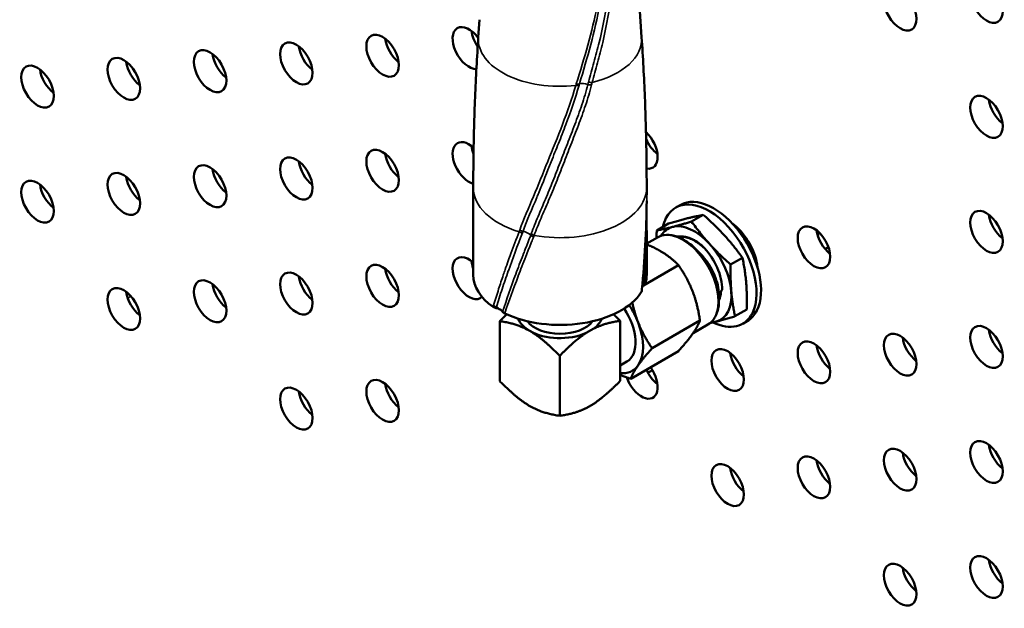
# Model space of a CAD drawing. Header units: millimetres. Extents: x 90 to 4401, y 90 to 14724.
# Tile 5 of 44: x 691 to 766, y 1053 to 1098. Entities that reach past the tile are written whole.
import ezdxf

# ---------------------------------------------------------------- set-up
doc = ezdxf.new("R2010")
doc.units = ezdxf.units.MM
doc.header["$LTSCALE"] = 15
doc.layers.add('Etroit visible (ISO)', color=7, linetype='Continuous', lineweight=35)
doc.layers.add('Visible (ISO)', color=7, linetype='Continuous', lineweight=50)

msp = doc.modelspace()

# ---------------------------------------------------------------- linework, layer by layer
at = {"layer": 'Etroit visible (ISO)'}
for p, q in [((699.619, 1076.765), (699.378, 1076.625)), ((747.266, 1075.68), (746.919, 1075.48))]:
    msp.add_line(p, q, dxfattribs=at)
for centre, major_axis, ratio, start_param, end_param in [((732.274, 1096.327), (-6.22, 0), 0.57735, 6.244285, 8.049752), ((732.274, 1096.327), (6.22, 0), 0.57735, 5.117097, 6.322086), ((733.387, 1093.065), (0.481, -0.135), 0.474819, 5.046566, 5.622659), ((733.418, 1093.177), (0.482, -0.134), 0.474343, 5.050628, 5.625402), ((734.274, 1092.563), (0.717, -0.22), 0.446619, 1.533212, 2.496167), ((734.483, 1093.082), (-0.487, 0.113), 0.443674, 1.502399, 2.077522), ((734.527, 1093.269), (-0.487, 0.115), 0.439019, 1.514741, 2.087662), ((732.274, 1085.028), (-6.6, 0), 0.57735, 0, 1.080467), ((732.274, 1085.028), (6.6, 0), 0.57735, 4.409979, 6.283185), ((729.402, 1081.921), (0.471, -0.167), 0.662613, 4.434821, 4.973138), ((729.448, 1082.051), (0.474, -0.16), 0.658119, 4.433825, 4.972392), ((730.184, 1082.042), (-2.762, -7.004), 0.072455, 4.788586, 4.807559), ((729.499, 1081.198), (0.698, -0.275), 0.644922, 0.950895, 1.863349), ((730.775, 1082.214), (-1.159, -2.811), 0.126879, 5.010899, 5.056251), ((730.458, 1081.666), (-0.473, 0.163), 0.621326, 0.929247, 1.46837), ((741.608, 1077.92), (1.915, -3.317), 0.57735, 0, 3.141593), ((730.415, 1081.54), (0.471, -0.167), 0.623391, 4.069666, 4.608081), ((738.01, 1077.33), (0.497, -0.05), 0.341165, 5.98282, 6.283186), ((739.229, 1077.313), (-0.747, 0.062), 0.309678, 6.086768, 6.086794), ((727.806, 1075.79), (-0.869, -3.252), 0.188938, 4.675372, 4.711276), ((727.607, 1076.26), (0.484, -0.126), 0.724512, 4.009054, 4.546697), ((728.08, 1075.672), (1.264, 4.534), 0.146566, 1.553539, 1.568903), ((727.183, 1075.45), (-0.712, 0.235), 0.725778, 4.137512, 4.59305)]:
    msp.add_ellipse(centre, major_axis=major_axis, ratio=ratio, start_param=start_param, end_param=end_param, dxfattribs=at)
for points, knots in [([(733.518, 1092.917), (733.812, 1093.89), (734.121, 1094.874), (734.671, 1096.871), (734.911, 1097.882), (735.132, 1098.902)], [0, 0, 0, 0, 0.003450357, 0.003450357, 0.006900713, 0.006900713, 0.006900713, 0.006900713]), ([(735.321, 1098.958), (735.11, 1097.933), (734.884, 1096.917), (734.35, 1094.904), (734.044, 1093.911), (733.761, 1092.931)], [0, 0, 0, 0, 0.003452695, 0.003452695, 0.00690539, 0.00690539, 0.00690539, 0.00690539]), ([(734.449, 1093.062), (734.581, 1093.557), (734.72, 1094.055), (734.996, 1095.059), (735.133, 1095.565), (735.503, 1097.088), (735.689, 1098.109), (735.872, 1099.138)], [0, 0, 0, 0, 0.001711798, 0.001711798, 0.003423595, 0.003423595, 0.006847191, 0.006847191, 0.006847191, 0.006847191]), ([(736.117, 1099.156), (735.942, 1098.118), (735.769, 1097.088), (735.403, 1095.552), (735.267, 1095.042), (734.991, 1094.029), (734.852, 1093.526), (734.723, 1093.026)], [0, 0, 0, 0, 0.003432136, 0.003432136, 0.005148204, 0.005148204, 0.006864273, 0.006864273, 0.006864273, 0.006864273]), ([(729.216, 1081.795), (729.513, 1082.645), (729.89, 1083.476), (730.622, 1085.212), (730.973, 1086.112), (731.711, 1087.945), (732.103, 1088.879), (732.835, 1090.804), (733.175, 1091.794), (733.484, 1092.805)], [0, 0, 0, 0, 0.00358873, 0.00358873, 0.00717746, 0.00717746, 0.01076619, 0.01076619, 0.01435492, 0.01435492, 0.01435492, 0.01435492]), ([(733.728, 1092.818), (733.429, 1091.801), (733.089, 1090.802), (732.723, 1089.83), (732.54, 1089.345), (732.35, 1088.866), (732.161, 1088.394), (732.07, 1088.168), (731.98, 1087.944), (731.891, 1087.721), (731.793, 1087.477), (731.696, 1087.234), (731.6, 1086.992), (731.281, 1086.188), (730.972, 1085.397), (730.656, 1084.628), (730.608, 1084.513), (730.56, 1084.398), (730.512, 1084.283), (730.144, 1083.406), (729.768, 1082.565), (729.468, 1081.709)], [0, 0, 0, 0, 0.0035871, 0.0035871, 0.0035871, 0.00538066, 0.00538066, 0.00538066, 0.00623678, 0.00623678, 0.00623678, 0.00717421, 0.00717421, 0.00717421, 0.01029226, 0.01029226, 0.01029226, 0.01076131, 0.01076131, 0.01076131, 0.01434842, 0.01434842, 0.01434842, 0.01434842]), ([(730.094, 1081.528), (730.254, 1081.963), (730.427, 1082.397), (730.792, 1083.272), (730.983, 1083.712), (731.365, 1084.606), (731.552, 1085.062), (731.92, 1085.985), (732.102, 1086.454), (732.467, 1087.401), (732.651, 1087.88), (733.027, 1088.846), (733.217, 1089.335), (733.59, 1090.326), (733.772, 1090.827), (734.109, 1091.843), (734.264, 1092.357), (734.4, 1092.874)], [0, 0, 0, 0, 0.00179027, 0.00179027, 0.00358054, 0.00358054, 0.00537081, 0.00537081, 0.00716108, 0.00716108, 0.00895136, 0.00895136, 0.01074163, 0.01074163, 0.0125319, 0.0125319, 0.01432217, 0.01432217, 0.01432217, 0.01432217]), ([(734.675, 1092.838), (734.543, 1092.315), (734.388, 1091.797), (734.048, 1090.773), (733.862, 1090.268), (733.483, 1089.27), (733.289, 1088.777), (732.908, 1087.802), (732.722, 1087.319), (732.354, 1086.363), (732.17, 1085.889), (731.796, 1084.957), (731.605, 1084.498), (731.216, 1083.596), (731.021, 1083.151), (730.65, 1082.268), (730.473, 1081.829), (730.309, 1081.39)], [0, 0, 0, 0, 0.00179618, 0.00179618, 0.00359236, 0.00359236, 0.00538853, 0.00538853, 0.00718471, 0.00718471, 0.00898089, 0.00898089, 0.01077707, 0.01077707, 0.01257325, 0.01257325, 0.01436942, 0.01436942, 0.01436942, 0.01436942]), ([(733.761, 1092.931), (733.761, 1092.931), (733.761, 1092.931), (733.761, 1092.931), (733.75, 1092.893), (733.739, 1092.856), (733.728, 1092.818)], [-0.00000006, -0.00000006, -0.00000006, -0.00000006, 0.0000002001, 0.0000002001, 0.0000002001, 0.0001330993, 0.0001330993, 0.0001330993, 0.0001330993]), ([(734.4, 1092.874), (734.4, 1092.875), (734.4, 1092.875), (734.4, 1092.875), (734.416, 1092.937), (734.433, 1092.999), (734.449, 1093.062)], [-0.00000006, -0.00000006, -0.00000006, -0.00000006, 0.0000001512, 0.0000001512, 0.0000001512, 0.0002161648, 0.0002161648, 0.0002161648, 0.0002161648]), ([(738.48, 1077.232), (738.621, 1078.541), (738.725, 1079.857), (738.846, 1082.272), (738.874, 1083.37), (738.874, 1084.467)], [0.000179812, 0.000179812, 0.000179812, 0.000179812, 0.004353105, 0.004353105, 0.007805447, 0.007805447, 0.007805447, 0.007805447]), ([(729.416, 1081.576), (729.039, 1080.6), (728.679, 1079.646), (728.348, 1078.707), (728.346, 1078.701), (728.344, 1078.695), (728.341, 1078.69), (728.178, 1078.226), (728.021, 1077.766), (727.872, 1077.31), (727.72, 1076.848), (727.575, 1076.39), (727.437, 1075.935)], [0, 0, 0, 0, 0.004168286, 0.004168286, 0.004168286, 0.004194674, 0.004194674, 0.004194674, 0.006252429, 0.006252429, 0.006252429, 0.008336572, 0.008336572, 0.008336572, 0.008336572]), ([(727.607, 1077.317), (727.72, 1077.67), (727.838, 1078.025), (727.96, 1078.383), (728.008, 1078.524), (728.057, 1078.665), (728.106, 1078.806), (728.182, 1079.024), (728.26, 1079.243), (728.339, 1079.462), (728.404, 1079.643), (728.47, 1079.825), (728.538, 1080.007), (728.74, 1080.554), (728.95, 1081.106), (729.166, 1081.666)], [0.001903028, 0.001903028, 0.001903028, 0.001903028, 0.003514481, 0.003514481, 0.003514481, 0.004148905, 0.004148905, 0.004148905, 0.005125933, 0.005125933, 0.005125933, 0.00593166, 0.00593166, 0.00593166, 0.008348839, 0.008348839, 0.008348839, 0.008348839]), ([(727.905, 1075.584), (728.213, 1076.519), (728.547, 1077.471), (728.906, 1078.44), (729.086, 1078.925), (729.271, 1079.414), (729.462, 1079.907), (729.464, 1079.914), (729.467, 1079.92), (729.469, 1079.926), (729.515, 1080.044), (729.56, 1080.161), (729.606, 1080.279), (729.679, 1080.465), (729.752, 1080.652), (729.826, 1080.839), (729.863, 1080.933), (729.9, 1081.027), (729.937, 1081.121), (729.974, 1081.215), (730.012, 1081.31), (730.049, 1081.404)], [0, 0, 0, 0, 0.004210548, 0.004210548, 0.004210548, 0.006315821, 0.006315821, 0.006315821, 0.00634288, 0.00634288, 0.00634288, 0.00684214, 0.00684214, 0.00684214, 0.007631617, 0.007631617, 0.007631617, 0.008026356, 0.008026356, 0.008026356, 0.00842108, 0.00842108, 0.00842108, 0.00842108]), ([(730.262, 1081.265), (730.237, 1081.202), (730.212, 1081.139), (730.186, 1081.076), (730.163, 1081.017), (730.139, 1080.958), (730.116, 1080.9), (729.964, 1080.521), (729.814, 1080.147), (729.667, 1079.774), (729.472, 1079.279), (729.282, 1078.789), (729.098, 1078.304), (729.095, 1078.295), (729.091, 1078.286), (729.088, 1078.278), (728.724, 1077.319), (728.383, 1076.378), (728.066, 1075.454)], [0, 0, 0, 0, 0.000261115, 0.000261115, 0.000261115, 0.000505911, 0.000505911, 0.000505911, 0.002082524, 0.002082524, 0.002082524, 0.004177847, 0.004177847, 0.004177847, 0.004215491, 0.004215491, 0.004215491, 0.008355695, 0.008355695, 0.008355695, 0.008355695])]:
    msp.add_open_spline(points, degree=3, knots=knots, dxfattribs=at)
for points in [[(733.484, 1092.805), (733.496, 1092.842), (733.507, 1092.879), (733.518, 1092.917)], [(734.723, 1093.026), (734.707, 1092.964), (734.691, 1092.901), (734.675, 1092.838)], [(729.166, 1081.666), (729.183, 1081.709), (729.2, 1081.752), (729.216, 1081.795)], [(730.309, 1081.39), (730.293, 1081.348), (730.278, 1081.307), (730.262, 1081.265)], [(738.666, 1077.607), (738.748, 1078.864), (738.795, 1080.125), (738.806, 1081.389)], [(738.874, 1081.277), (738.874, 1080.1), (738.843, 1078.925), (738.782, 1077.753)], [(727.224, 1076.074), (727.346, 1076.485), (727.474, 1076.899), (727.607, 1077.317)], [(738.462, 1077.064), (738.468, 1077.12), (738.474, 1077.176), (738.48, 1077.232)]]:
    msp.add_open_spline(points, degree=3, dxfattribs=at)
at = {"layer": 'Visible (ISO)'}
for p, q in [((738.118, 1101.979), (738.489, 1096.467)), ((726.15, 1097.807), (726.059, 1096.467)), ((725.674, 1085.028), (725.674, 1078.389)), ((738.874, 1085.028), (738.874, 1084.467)), ((741.08, 1083.504), (741.427, 1083.704)), ((743.184, 1082.962), (742.288, 1082.444)), ((740.535, 1082.287), (739.638, 1081.769)), ((729.029, 1081.309), (729.029, 1081.309)), ((738.797, 1080.734), (738.797, 1080.734)), ((738.874, 1081.277), (738.874, 1081.277)), ((738.874, 1081.277), (738.874, 1078.389)), ((739.693, 1081.237), (738.874, 1080.764)), ((729.592, 1080.243), (729.592, 1080.243)), ((752.705, 1080.501), (752.454, 1080.356)), ((746.163, 1079.695), (745.266, 1079.177)), ((738.635, 1077.584), (741.297, 1079.12)), ((747.311, 1078.973), (747.307, 1078.97)), ((744.345, 1077.261), (744.313, 1077.242)), ((744.612, 1077.254), (744.528, 1077.087)), ((746.492, 1075.753), (745.595, 1075.235)), ((727.696, 1074.868), (727.696, 1070.296)), ((736.853, 1074.889), (736.853, 1070.316)), ((739.288, 1072.809), (742.93, 1074.911)), ((746.18, 1074.671), (746.527, 1074.871)), ((734.27, 1073.969), (734.839, 1074.298)), ((743.523, 1074.603), (742.406, 1073.958)), ((737.655, 1070.486), (741.297, 1072.588)), ((732.257, 1072.235), (732.257, 1067.663)), ((737.37, 1071.789), (736.853, 1071.491)), ((738.972, 1070.939), (739.306, 1071.132)), ((734.27, 1068.254), (734.839, 1068.582))]:
    msp.add_line(p, q, dxfattribs=at)
for centre in [(764.736, 1099.168), (758.17, 1098.582), (718.774, 1095.063), (705.642, 1093.89), (712.208, 1094.477), (699.076, 1093.304), (692.51, 1092.717), (764.736, 1090.414), (712.208, 1085.722), (718.774, 1086.309), (705.642, 1085.136), (699.076, 1084.549), (692.51, 1083.963), (764.736, 1081.659), (751.604, 1080.486), (718.774, 1077.554), (712.208, 1076.968), (705.642, 1076.381), (699.076, 1075.795), (764.736, 1072.904), (758.17, 1072.318), (751.604, 1071.732), (745.038, 1071.145), (718.774, 1068.799), (712.208, 1068.213), (764.736, 1064.15), (758.17, 1063.563), (745.038, 1062.39), (751.604, 1062.977), (764.736, 1055.395), (758.17, 1054.809)]:
    msp.add_ellipse(centre, major_axis=(-0.875, 1.516), ratio=0.57735, dxfattribs=at)
for centre, major_axis, ratio, start_param, end_param in [((725.34, 1095.65), (0.875, -1.516), 0.57735, 1.739775, 5.980322), ((726.754, 1096.466), (0.875, -1.516), 0.57735, 4.082549, 4.855454), ((713.622, 1095.293), (0.875, -1.516), 0.57735, 4.082549, 5.342229), ((720.188, 1095.88), (0.875, -1.516), 0.57735, 4.082549, 5.342229), ((707.056, 1094.707), (0.875, -1.516), 0.57735, 4.082549, 5.342229), ((700.49, 1094.12), (0.875, -1.516), 0.57735, 4.082549, 5.342229), ((693.924, 1093.534), (0.875, -1.516), 0.57735, 4.082549, 5.342229), ((766.15, 1091.23), (0.875, -1.516), 0.57735, 4.082549, 5.342229), ((738.472, 1088.068), (0.875, -1.516), 0.57735, 5.823936, 8.352051), ((725.34, 1086.895), (-0.875, 1.516), 0.57735, 5.201249, 8.913492), ((726.754, 1087.712), (0.875, -1.516), 0.57735, 4.082549, 4.46871), ((731.906, 1087.482), (0.875, -1.516), 0.57735, 2.064812, 2.064824), ((739.886, 1088.884), (0.875, -1.516), 0.57735, 4.481558, 5.342229), ((720.188, 1087.125), (0.875, -1.516), 0.57735, 4.082549, 5.342229), ((731.906, 1087.482), (0.875, -1.516), 0.57735, 1.428755, 1.428789), ((713.622, 1086.539), (0.875, -1.516), 0.57735, 4.082549, 5.342229), ((707.056, 1085.952), (0.875, -1.516), 0.57735, 4.082549, 5.342229), ((693.924, 1084.779), (0.875, -1.516), 0.57735, 4.082549, 5.342229), ((700.49, 1085.366), (0.875, -1.516), 0.57735, 4.082549, 5.342229), ((743.63, 1079.087), (2.55, -4.417), 0.57735, 0.362631, 3.504223), ((743.977, 1079.287), (2.55, -4.417), 0.57735, 0.362631, 3.141593), ((732.274, 1081.819), (-2.675, 0), 0.57735, 5.33753, 5.337539), ((732.274, 1081.819), (-2.675, 0), 0.57735, 5.192197, 5.192284), ((766.15, 1082.476), (0.875, -1.516), 0.57735, 4.082549, 5.342229), ((732.274, 1081.819), (-2.275, 0), 0.57735, 5.359955, 5.360255), ((743.63, 1079.087), (-2.55, 4.417), 0.57735, 0.362631, 0.56095), ((742.499, 1078.434), (-2, 3.464), 0.57735, 5.07502, 6.122217), ((745.038, 1079.9), (1.625, -2.815), 0.57735, 0.917285, 2.224307), ((742.499, 1078.434), (-2, 3.464), 0.57735, 6.122217, 6.602905), ((753.018, 1081.303), (0.875, -1.516), 0.57735, 4.082549, 5.342229), ((750.341, 1082.962), (1.175, -2.035), 0.57735, 0.413022, 0.585291), ((732.274, 1081.819), (2.675, 0), 0.57735, 3.637775, 3.637838), ((742.499, 1078.434), (-1.587, 2.75), 0.57735, 5.143792, 5.54591), ((742.499, 1078.434), (2, -3.464), 0.57735, 0.88623, 1.933427), ((732.274, 1080.961), (-2.675, 0), 0.57735, 0.281768, 0.281877), ((725.34, 1078.14), (0.875, -1.516), 0.57735, 2.082302, 6.439085), ((726.754, 1078.957), (0.875, -1.516), 0.57735, 4.082549, 4.437744), ((720.188, 1078.37), (0.875, -1.516), 0.57735, 4.082549, 5.342229), ((707.056, 1077.198), (0.875, -1.516), 0.57735, 4.082549, 5.342229), ((713.622, 1077.784), (0.875, -1.516), 0.57735, 4.082549, 5.342229), ((732.274, 1078.389), (-6.6, 0), 0.57735, 0, 0.692042), ((732.274, 1078.389), (6.6, 0), 0.57735, 6.115296, 6.283185), ((700.49, 1076.611), (0.875, -1.516), 0.57735, 4.082549, 5.342229), ((732.274, 1078.389), (6.6, 0), 0.57735, 4.020901, 5.92803), ((739.229, 1077.313), (-0.752, -0.017), 0.601828, 6.023844, 6.02387), ((742.499, 1078.434), (2, -3.464), 0.57735, 6.122217, 7.169415), ((742.499, 1078.434), (1.439, -2.492), 0.57735, 0.387624, 0.710644), ((727.183, 1075.45), (-0.769, 0.032), 0.575986, 3.975545, 4.426696), ((735.775, 1074.552), (1.595, -2.763), 0.57735, 0, 1.700154), ((735.775, 1074.552), (2, -3.464), 0.57735, 1.308997, 1.683679), ((743.63, 1079.087), (2.55, -4.417), 0.57735, 5.577287, 6.645816), ((743.977, 1079.287), (2.55, -4.417), 0.57735, 0, 0.362631), ((732.274, 1075.45), (-3.25, 0), 0.57735, 0.215534, 0.785398), ((732.274, 1075.45), (2.675, 0), 0.57735, 3.536715, 5.888063), ((732.274, 1075.45), (3.25, 0), 0.57735, 5.621902, 6.067651), ((735.775, 1074.552), (2, -3.464), 0.57735, 0.261799, 1.308997), ((742.499, 1078.434), (2, -3.464), 0.57735, 5.963466, 6.122217), ((732.274, 1075.45), (-3.25, 0), 0.57735, 0.785398, 2.23208), ((766.15, 1073.721), (0.875, -1.516), 0.57735, 4.082549, 5.342229), ((759.584, 1073.135), (0.875, -1.516), 0.57735, 4.082549, 5.342229), ((746.452, 1071.962), (0.875, -1.516), 0.57735, 4.082549, 5.342229), ((753.018, 1072.548), (0.875, -1.516), 0.57735, 4.082549, 5.342229), ((735.775, 1074.552), (2, -3.464), 0.57735, 5.888935, 6.544985), ((738.472, 1070.559), (0.875, -1.516), 0.57735, 4.373621, 8.052553), ((739.886, 1071.375), (0.875, -1.516), 0.57735, 4.513818, 5.342229), ((713.622, 1069.029), (0.875, -1.516), 0.57735, 4.082549, 5.342229), ((720.188, 1069.616), (0.875, -1.516), 0.57735, 4.082549, 5.342229), ((766.15, 1064.966), (0.875, -1.516), 0.57735, 4.082549, 5.342229), ((753.018, 1063.793), (0.875, -1.516), 0.57735, 4.082549, 5.342229), ((759.584, 1064.38), (0.875, -1.516), 0.57735, 4.082549, 5.342229), ((746.452, 1063.207), (0.875, -1.516), 0.57735, 4.082549, 5.342229), ((766.15, 1056.212), (0.875, -1.516), 0.57735, 4.082549, 5.342229), ((759.584, 1055.625), (0.875, -1.516), 0.57735, 4.082549, 5.342229)]:
    msp.add_ellipse(centre, major_axis=major_axis, ratio=ratio, start_param=start_param, end_param=end_param, dxfattribs=at)
for points, knots in [([(725.674, 1085.028), (725.674, 1085.792), (725.68, 1086.557), (725.7, 1088.085), (725.716, 1088.849), (725.757, 1090.376), (725.782, 1091.14), (725.844, 1092.664), (725.88, 1093.426), (725.962, 1094.948), (726.008, 1095.708), (726.059, 1096.467)], [8.6393798, 8.6393798, 8.6393798, 8.6393798, 8.64715993, 8.64715993, 8.65494007, 8.65494007, 8.66272021, 8.66272021, 8.67050034, 8.67050034, 8.67828048, 8.67828048, 8.67828048, 8.67828048]), ([(738.489, 1096.467), (738.541, 1095.708), (738.587, 1094.948), (738.669, 1093.426), (738.705, 1092.664), (738.766, 1091.14), (738.792, 1090.376), (738.833, 1088.849), (738.849, 1088.085), (738.869, 1086.557), (738.874, 1085.792), (738.874, 1085.028)], [5.45888646, 5.45888646, 5.45888646, 5.45888646, 5.4666666, 5.4666666, 5.47444673, 5.47444673, 5.48222687, 5.48222687, 5.49000701, 5.49000701, 5.49778714, 5.49778714, 5.49778714, 5.49778714]), ([(739.63, 1081.2), (739.63, 1081.247), (739.631, 1081.434), (739.634, 1081.625), (739.638, 1081.769)], [0.7314586, 0.7314586, 0.7314586, 0.7314586, 0.8, 1, 1, 1, 1]), ([(739.693, 1081.237), (739.898, 1081.355), (740.132, 1081.42), (740.642, 1081.444), (740.919, 1081.396), (741.493, 1081.19), (741.793, 1081.025), (742.374, 1080.595), (742.657, 1080.33), (743.176, 1079.728), (743.412, 1079.392), (743.816, 1078.682), (743.984, 1078.309), (744.236, 1077.561), (744.319, 1077.186), (744.391, 1076.47), (744.379, 1076.128), (744.254, 1075.516), (744.142, 1075.243), (743.856, 1074.848), (743.701, 1074.706), (743.523, 1074.603)], [3.926991, 3.926991, 3.926991, 3.926991, 4.21752, 4.21752, 4.525037, 4.525037, 4.851259, 4.851259, 5.180027, 5.180027, 5.507342, 5.507342, 5.834022, 5.834022, 6.16141, 6.16141, 6.490227, 6.490227, 6.815863, 6.815863, 7.068583, 7.068583, 7.068583, 7.068583]), ([(745.643, 1082.02), (745.736, 1081.94), (745.954, 1081.737), (746.278, 1081.371), (746.598, 1080.925), (746.821, 1080.536), (746.935, 1080.301), (746.968, 1080.228)], [0.7758951, 0.7758951, 0.7758951, 0.7758951, 0.8, 0.8333333, 0.8666667, 0.9, 0.9148903, 0.9148903, 0.9148903, 0.9148903]), ([(747.307, 1078.97), (747.234, 1079.514), (747.019, 1080.116), (746.699, 1080.67), (746.448, 1081.106), (746.133, 1081.51), (745.788, 1081.841)], [0, 0, 0, 0, 0.1168686, 0.1168686, 0.1168686, 0.208655, 0.208655, 0.208655, 0.208655]), ([(741.223, 1081.288), (741.254, 1081.294), (741.393, 1081.316), (741.654, 1081.318), (742.016, 1081.245), (742.266, 1081.147), (742.391, 1081.086)], [0.7464273, 0.7464273, 0.7464273, 0.7464273, 0.7692308, 0.8461538, 0.9230769, 0.9999998, 0.9999998, 0.9999998, 0.9999998]), ([(743.268, 1080.425), (743.147, 1080.539), (742.894, 1080.752), (742.501, 1081.006), (742.104, 1081.188), (741.718, 1081.289), (741.434, 1081.302), (741.281, 1081.285), (741.244, 1081.279)], [0.0010117, 0.0010117, 0.0010117, 0.0010117, 0.0416667, 0.0833333, 0.125, 0.1666667, 0.2083333, 0.222095, 0.222095, 0.222095, 0.222095]), ([(746.415, 1081.177), (746.441, 1081.143), (746.559, 1080.982), (746.731, 1080.714), (746.856, 1080.473), (746.905, 1080.37)], [0.79219259, 0.79219259, 0.79219259, 0.79219259, 0.8, 0.82857143, 0.8495777, 0.8495777, 0.8495777, 0.8495777]), ([(742.821, 1080.136), (743.229, 1079.746), (743.594, 1079.254), (743.863, 1078.73), (744.114, 1078.242), (744.28, 1077.728), (744.345, 1077.261)], [0.7908465, 0.7908465, 0.7908465, 0.7908465, 0.8991233, 0.8991233, 0.8991233, 1, 1, 1, 1]), ([(743.277, 1080.416), (743.668, 1079.996), (744.001, 1079.489), (744.236, 1078.958), (744.493, 1078.377), (744.628, 1077.777), (744.612, 1077.254)], [0, 0, 0, 0, 0.477147, 0.477147, 0.477147, 1, 1, 1, 1]), ([(744.313, 1077.242), (744.265, 1077.605), (744.153, 1077.993), (743.989, 1078.376), (743.788, 1078.845), (743.507, 1079.304), (743.178, 1079.7)], [0, 0, 0, 0, 0.0779672, 0.0779672, 0.0779672, 0.1733735, 0.1733735, 0.1733735, 0.1733735]), ([(743.416, 1079.456), (743.444, 1079.42), (743.564, 1079.256), (743.76, 1078.95), (743.912, 1078.65), (743.982, 1078.487), (743.991, 1078.466)], [0.79164775, 0.79164775, 0.79164775, 0.79164775, 0.8, 0.82857143, 0.85714286, 0.86144009, 0.86144009, 0.86144009, 0.86144009]), ([(738.782, 1077.753), (738.774, 1077.726), (738.76, 1077.7), (738.721, 1077.651), (738.696, 1077.628), (738.666, 1077.607)], [-0.028076, -0.028076, -0.028076, -0.028076, -0.01400286, -0.01400286, 0, 0, 0, 0]), ([(738.495, 1077.154), (738.495, 1077.15), (738.494, 1077.147), (738.489, 1077.116), (738.479, 1077.089), (738.462, 1077.064)], [-0.01601172, -0.01601172, -0.01601172, -0.01601172, -0.01399861, -0.01399861, 0, 0, 0, 0]), ([(738.525, 1077.464), (738.538, 1077.484), (738.552, 1077.503), (738.596, 1077.552), (738.629, 1077.581), (738.666, 1077.607)], [-0.0286478, -0.0286478, -0.0286478, -0.0286478, -0.01777608, -0.01777608, -0.00000096, -0.00000096, -0.00000096, -0.00000096]), ([(744.329, 1077.04), (744.333, 1077.069), (744.341, 1077.14), (744.345, 1077.215), (744.345, 1077.261)], [0.6685252, 0.6685252, 0.6685252, 0.6685252, 0.8, 0.9999994, 0.9999994, 0.9999994, 0.9999994]), ([(744.612, 1077.254), (744.567, 1077.19), (744.484, 1077.069), (744.403, 1076.943), (744.361, 1076.875), (744.351, 1076.859)], [0.0002867, 0.0002867, 0.0002867, 0.0002867, 0.25, 0.5, 0.576374, 0.576374, 0.576374, 0.576374]), ([(727.418, 1075.866), (727.374, 1075.875), (727.333, 1075.887), (727.257, 1075.919), (727.222, 1075.937), (727.193, 1075.958)], [-0.02793881, -0.02793881, -0.02793881, -0.02793881, -0.01399861, -0.01399861, 0, 0, 0, 0]), ([(727.714, 1075.756), (727.756, 1075.732), (727.793, 1075.705), (727.857, 1075.647), (727.884, 1075.616), (727.905, 1075.584)], [-0.03564444, -0.03564444, -0.03564444, -0.03564444, -0.01777608, -0.01777608, -0.00000096, -0.00000096, -0.00000096, -0.00000096]), ([(728.066, 1075.454), (728.029, 1075.471), (727.997, 1075.491), (727.943, 1075.535), (727.921, 1075.559), (727.905, 1075.584)], [-0.028076, -0.028076, -0.028076, -0.028076, -0.01400286, -0.01400286, 0, 0, 0, 0]), ([(744.153, 1074.83), (744.065, 1074.807), (743.909, 1074.769), (743.758, 1074.733), (743.692, 1074.718)], [0, 0, 0, 0, 0.2, 0.3615383, 0.3615383, 0.3615383, 0.3615383])]:
    msp.add_open_spline(points, degree=3, knots=knots, dxfattribs=at)
for points in [[(738.873, 1084.025), (738.858, 1081.766), (738.733, 1079.511), (738.507, 1077.279)], [(741.977, 1082.692), (742.065, 1082.714), (742.238, 1082.757), (742.486, 1082.815), (742.724, 1082.868), (742.955, 1082.917), (743.108, 1082.947), (743.184, 1082.962)], [(743.184, 1082.962), (743.331, 1082.832), (743.618, 1082.574), (744.023, 1082.191), (744.415, 1081.8), (744.667, 1081.532), (744.791, 1081.396)], [(738.856, 1082.882), (738.868, 1082.347), (738.874, 1081.812), (738.874, 1081.277)], [(740.535, 1082.287), (740.667, 1082.326), (740.926, 1082.403), (741.29, 1082.508), (741.642, 1082.605), (741.867, 1082.664), (741.977, 1082.692)], [(740.846, 1082.039), (740.934, 1082.061), (741.113, 1082.108), (741.391, 1082.183), (741.677, 1082.264), (741.974, 1082.35), (742.181, 1082.412), (742.288, 1082.444)], [(742.288, 1082.444), (742.397, 1082.293), (742.616, 1081.996), (742.948, 1081.571), (743.294, 1081.152), (743.536, 1080.878), (743.66, 1080.743)], [(739.638, 1081.769), (739.733, 1081.787), (739.925, 1081.825), (740.216, 1081.887), (740.521, 1081.958), (740.735, 1082.01), (740.846, 1082.039)], [(743.66, 1080.743), (743.759, 1080.634), (743.96, 1080.419), (744.27, 1080.103), (744.589, 1079.794), (744.918, 1079.487), (745.149, 1079.28), (745.266, 1079.177)], [(744.791, 1081.396), (744.89, 1081.287), (745.084, 1081.068), (745.365, 1080.736), (745.636, 1080.398), (745.9, 1080.054), (746.076, 1079.816), (746.163, 1079.695)], [(746.36, 1081.249), (746.379, 1081.225), (746.397, 1081.201), (746.415, 1081.177)], [(743.36, 1079.529), (743.378, 1079.504), (743.397, 1079.48), (743.415, 1079.455)], [(745.266, 1079.177), (745.261, 1078.997), (745.256, 1078.642), (745.26, 1078.134), (745.278, 1077.632), (745.3, 1077.302), (745.313, 1077.138)], [(746.163, 1079.695), (746.196, 1079.536), (746.257, 1079.221), (746.335, 1078.754), (746.398, 1078.279), (746.431, 1077.955), (746.445, 1077.791)], [(743.99, 1078.466), (744.002, 1078.439), (744.014, 1078.411), (744.026, 1078.383)], [(747.307, 1078.97), (747.306, 1078.97), (747.306, 1078.969), (747.305, 1078.969)], [(746.445, 1077.791), (746.455, 1077.66), (746.474, 1077.397), (746.492, 1076.997), (746.5, 1076.593), (746.5, 1076.181), (746.495, 1075.897), (746.492, 1075.753)], [(738.507, 1077.279), (738.503, 1077.238), (738.499, 1077.196), (738.495, 1077.154)], [(744.313, 1077.242), (744.308, 1077.235), (744.303, 1077.228), (744.297, 1077.221)], [(745.313, 1077.138), (745.324, 1077.007), (745.349, 1076.747), (745.397, 1076.365), (745.453, 1075.988), (745.519, 1075.614), (745.568, 1075.362), (745.595, 1075.235)], [(745.595, 1075.235), (745.462, 1075.195), (745.204, 1075.118), (744.839, 1075.014), (744.488, 1074.917), (744.263, 1074.858), (744.153, 1074.83)]]:
    msp.add_open_spline(points, degree=3, dxfattribs=at)
for points, weights in [([(738.874, 1080.703), (739.449, 1080.473), (739.911, 1080.206)], [2.44681629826, 2.51385526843, 2.51385526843]), ([(739.911, 1080.206), (740.669, 1079.768), (741.297, 1079.12)], [2.51385526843, 2.51385526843, 2.3333685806]), ([(741.297, 1079.12), (741.982, 1078.135), (742.361, 1077.159)], [2.3333685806, 2.51385526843, 2.51385526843]), ([(742.361, 1077.159), (742.74, 1076.182), (742.93, 1074.911)], [2.51385526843, 2.51385526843, 2.3333685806]), ([(738.224, 1074.771), (737.953, 1075.469), (737.783, 1076.291)], [2.51385526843, 2.51385526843, 2.42157691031]), ([(727.696, 1074.868), (727.973, 1075.148), (728.22, 1075.383)], [2.77545901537, 2.87797280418, 2.96244333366]), ([(729.976, 1074.123), (729.03, 1074.67), (727.696, 1074.868)], [3.33591302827, 3.33591302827, 2.76978919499]), ([(736.853, 1074.889), (735.675, 1074.717), (734.839, 1074.298)], [2.77545901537, 3.27099908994, 3.3449319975]), ([(736.342, 1075.388), (736.583, 1075.16), (736.853, 1074.889)], [2.94936435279, 2.86811561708, 2.76978919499]), ([(739.288, 1072.809), (738.603, 1073.794), (738.224, 1074.771)], [2.3333685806, 2.51385526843, 2.51385526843]), ([(742.93, 1074.911), (742.74, 1074.432), (742.361, 1073.893)], [2.3333685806, 2.51385526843, 2.51385526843]), ([(732.257, 1072.235), (730.923, 1073.576), (729.976, 1074.123)], [2.76978919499, 3.33591302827, 3.33591302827]), ([(734.27, 1073.969), (733.434, 1073.423), (732.257, 1072.235)], [3.3449319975, 3.27099908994, 2.77545901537]), ([(742.361, 1073.893), (741.982, 1073.354), (741.297, 1072.588)], [2.51385526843, 2.51385526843, 2.3333685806]), ([(738.224, 1071.505), (738.603, 1072.044), (739.288, 1072.809)], [2.51385526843, 2.51385526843, 2.3333685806]), ([(737.655, 1070.486), (737.845, 1070.965), (738.224, 1071.505)], [2.3333685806, 2.51385526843, 2.51385526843]), ([(727.696, 1070.296), (729.03, 1068.954), (729.976, 1068.408)], [2.76999367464, 3.33615930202, 3.33615930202]), ([(734.839, 1068.582), (735.675, 1069.128), (736.853, 1070.316)], [3.3449319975, 3.27099908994, 2.77545901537]), ([(736.853, 1070.772), (737.221, 1070.626), (737.655, 1070.486)], [2.44203931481, 2.40000526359, 2.3333685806]), ([(729.976, 1068.408), (730.923, 1067.861), (732.257, 1067.663)], [3.33615930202, 3.33615930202, 2.76999367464]), ([(732.257, 1067.663), (733.434, 1067.834), (734.27, 1068.254)], [2.77545901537, 3.27099908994, 3.3449319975])]:
    msp.add_rational_spline(points, weights, degree=2, dxfattribs=at)

doc.saveas('drawing.dxf')
